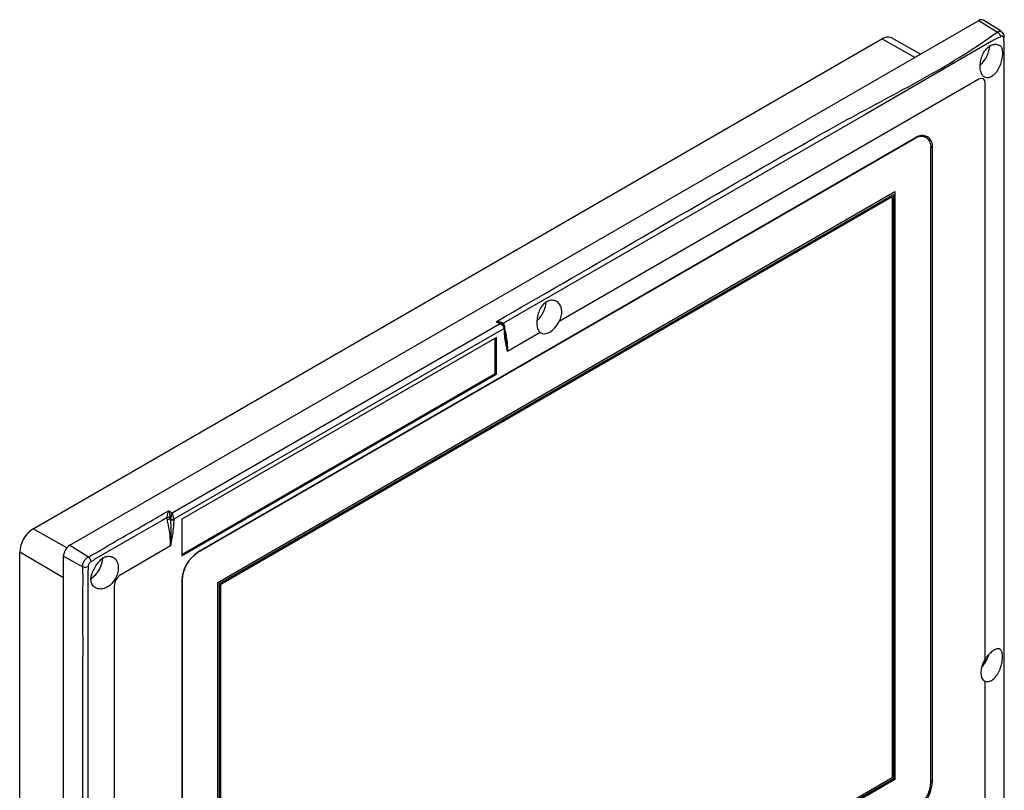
# Model space of a CAD drawing. Header units: millimetres. Extents: x 7146 to 9164, y -1568 to -663.
# Tile 186 of 187: x 8607 to 8826, y -944 to -773. Entities that reach past the tile are written whole.
import ezdxf

# ---------------------------------------------------------------- set-up
doc = ezdxf.new("R2010")
doc.units = ezdxf.units.MM
doc.header["$LTSCALE"] = 3

msp = doc.modelspace()

# ---------------------------------------------------------------- linework, layer by layer
at = {"linetype": 'Continuous', "lineweight": 30}
for p, q in [((8617.84, -889.64), (8820.08, -772.9)), ((8820.08, -772.9), (8824.21, -775.45)), ((8825.11, -775.36), (8821.1, -772.81)), ((8609.71, -885.96), (8798.51, -776.97)), ((8805.83, -781.12), (8798.51, -776.97)), ((8807.1, -780.39), (8800.63, -776.75)), ((8820.08, -785.96), (8726.73, -839.85)), ((8821.49, -914.98), (8821.49, -786.78)), ((8805.88, -799.16), (8646.35, -891.25)), ((8806, -798.98), (8646.48, -891.07)), ((8805.88, -799.16), (8805.79, -799.11)), ((8808.38, -798.91), (8807.62, -798.47)), ((8807.97, -798.67), (8807.85, -798.48)), ((8809.41, -800.95), (8809.75, -801.15)), ((8809.41, -942.3), (8809.41, -801.2)), ((8809.75, -942.25), (8809.75, -801.15)), ((8650.81, -897.9), (8801.42, -810.95)), ((8651.16, -898.11), (8801.07, -811.57)), ((8651.44, -898.27), (8800.79, -812.06)), ((8800.79, -812.06), (8800.79, -941.4)), ((8801.07, -811.57), (8801.07, -941.56)), ((8801.42, -810.95), (8801.42, -941.76)), ((8640.64, -882.43), (8713.47, -840.38)), ((8713.47, -840.38), (8712.67, -839.89)), ((8714.22, -840.49), (8713.93, -840.31)), ((8714.31, -840.25), (8714.5, -840.71)), ((8714.5, -841.39), (8640.97, -883.84)), ((8714.5, -841.48), (8714.5, -841.4)), ((8714.65, -841.2), (8714.65, -841.17)), ((8714.65, -841.28), (8714.65, -841.2)), ((8722.5, -842.29), (8715.21, -846.5)), ((8712.74, -843.44), (8642.73, -883.85)), ((8712.45, -851.44), (8712.45, -843.6)), ((8712.74, -851.6), (8712.74, -843.44)), ((8642.73, -891.69), (8712.45, -851.44)), ((8642.73, -892.01), (8712.74, -851.6)), ((8712.45, -851.44), (8712.74, -851.6)), ((8639.84, -881.94), (8640.64, -882.43)), ((8639.54, -883.97), (8639.49, -883.44)), ((8640.15, -883.45), (8640.23, -883.84)), ((8640.23, -883.84), (8640.26, -883.95)), ((8640.26, -883.86), (8640.23, -883.84)), ((8640.26, -883.95), (8640.26, -883.86)), ((8640.97, -883.86), (8640.97, -883.95)), ((8642.73, -883.85), (8642.73, -892.01)), ((8617.19, -890.2), (8609.71, -885.96)), ((8606.69, -1004.51), (8606.69, -891.18)), ((8616.43, -896.9), (8606.69, -891.18)), ((8617.84, -889.64), (8621.98, -892.2)), ((8640.26, -889.77), (8629.16, -896.18)), ((8646.35, -891.25), (8646.27, -891.2)), ((8616.43, -1166.45), (8616.43, -892.09)), ((8616.43, -892.09), (8620.71, -894.4)), ((8642.73, -897.57), (8642.73, -1038.66)), ((8642.82, -897.37), (8642.74, -897.32)), ((8642.82, -897.37), (8642.82, -1038.47)), ((8650.81, -1028.71), (8650.81, -897.9)), ((8651.16, -1028.1), (8651.16, -898.11)), ((8627.74, -898.63), (8627.74, -956.19)), ((8651.44, -1027.61), (8651.44, -898.27)), ((8821.49, -1048.07), (8821.49, -919.87)), ((8801.42, -941.76), (8650.81, -1028.71)), ((8801.07, -941.56), (8651.16, -1028.1)), ((8800.79, -941.4), (8651.44, -1027.61)), ((8809.41, -942.05), (8809.75, -942.25))]:
    msp.add_line(p, q, dxfattribs=at)
at = {"linetype": 'Continuous', "lineweight": 30, "flags": 128}
for points in [[(8824.27, -776.77), (8824.27, -776.77), (8822.85, -777.59), (8817.2, -780.85), (8794.57, -793.91), (8714.31, -840.25)], [(8825.68, -1050.5), (8825.68, -1050.5), (8825.68, -1048.86), (8825.68, -1042.33), (8825.68, -1016.2), (8825.69, -911.68), (8825.68, -777.58), (8825.68, -777.58)], [(8825.74, -776.49), (8825.74, -776.47), (8825.72, -776.39)], [(8821.49, -786.78), (8821.38, -786.22), (8821.08, -785.86), (8820.62, -785.77), (8820.08, -785.96)], [(8722.5, -842.29), (8722.93, -842.52), (8723.45, -842.59), (8724.02, -842.48), (8724.62, -842.21), (8725.21, -841.79), (8725.78, -841.24), (8726.3, -840.58), (8726.73, -839.85)], [(8639.49, -883.44), (8638.36, -884.09), (8632.71, -887.35), (8623.29, -892.79), (8623.29, -892.79)], [(8621.88, -895.24), (8621.88, -895.24), (8621.88, -896.87), (8621.88, -903.4), (8621.88, -929.53), (8621.88, -958.61)], [(8821.49, -914.98), (8821.07, -915.72), (8820.76, -916.5), (8820.57, -917.27), (8820.5, -918), (8820.57, -918.65), (8820.76, -919.2), (8821.07, -919.61), (8821.49, -919.87)]]:
    msp.add_lwpolyline(points, dxfattribs=at)
at = {"linetype": 'Continuous', "lineweight": 30}
for centre, radius, start, end in [((8820.65, -773.65), 0.95, 61.9381, 127.4644), ((8799.76, -778.72), 2.15, 66.2115, 125.5721), ((8823.52, -776.74), 1.46, 12.4561, 61.9733), ((8825.37, -776.49), 0.371, 305.7289, 0.5842), ((8816.42, -778.16), 6.06, 311.4677, 357.2544), ((8807.26, -800.85), 2.18, 350.7855, 129.2037), ((8807.47, -800.78), 2.31, 350.786, 129.2038), ((8717.78, -835.1), 6.06, 311.5073, 357.2539), ((8714.6, -840.53), 0.409, 136.0438, 172.548), ((8714.4, -841.16), 0.253, 294.8754, 357.7818), ((8714.41, -841.18), 0.24, 292.7337, 355.9676), ((8714.41, -841.26), 0.239, 292.6859, 356.5318), ((8639.77, -886.28), 2.85, 82.2009, 95.5088), ((8640.08, -884.94), 1.11, 82.1451, 119.2338), ((8640.63, -883.13), 0.793, 242.4058, 295.3051), ((8640.61, -883.18), 0.769, 242.6107, 297.3898), ((8640.61, -883.26), 0.769, 242.6107, 297.3898), ((8613.25, -891.48), 6.56, 122.6055, 177.3945), ((8619.5, -892.23), 3.07, 122.6049, 177.3951), ((8650.87, -897.94), 8.15, 122.6052, 177.3947), ((8650.49, -897.72), 7.68, 122.6055, 177.3945), ((8620.84, -893.51), 1.74, 8.4375, 49.1129), ((8619.23, -892.08), 5.98, 304.1875, 357.5504), ((8621.28, -892.75), 1.74, 250.8511, 291.5339), ((8630.81, -898.77), 3.07, 122.606, 177.3941), ((8816.02, -912.23), 6.52, 315.3756, 344.1186), ((8801.74, -941.95), 7.68, 302.6053, 357.3948), ((8801.61, -941.88), 8.15, 302.6053, 357.3946)]:
    msp.add_arc(centre, radius, start, end, dxfattribs=at)
for centre, major_axis, ratio, start_param, end_param in [((8713.44, -841.19), (1.02, 0.42), 0.695225, 0.502222, 1.268703), ((8713.44, -841.19), (1.02, -0.44), 0.700134, 0.304784, 1.840673), ((8714.15, -841.61), (0.25, 0.433), 0.577381, 5.497096, 5.532003), ((8640.61, -883.23), (0.25, 1.02), 0.244837, 0.724102, 2.259992), ((8640.61, -883.23), (-0.22, 1.02), 0.272499, 4.015409, 5.551299), ((8640.97, -883.45), (0.513, 0.859), 0.567223, 2.329633, 2.364539), ((8641.32, -883.65), (0.25, 0.433), 0.577381, 2.320597, 2.355504)]:
    msp.add_ellipse(centre, major_axis=major_axis, ratio=ratio, start_param=start_param, end_param=end_param, dxfattribs=at)
for points, knots in [([(8824.21, -775.45), (8824.34, -775.38), (8824.61, -775.25), (8824.92, -775.25), (8825.06, -775.35), (8825.1, -775.38)], [0, 0, 0, 0, 0.409558, 0.8200194, 1, 1, 1, 1]), ([(8825.74, -776.49), (8825.71, -776.31), (8825.65, -775.97), (8825.41, -775.57), (8825.18, -775.43), (8825.1, -775.38)], [0, 0, 0, 0, 0.407555, 0.78235, 1, 1, 1, 1]), ([(8712.67, -839.89), (8722.63, -834.16), (8746.24, -820.57), (8772.33, -805.26), (8791.68, -794.41), (8800.2, -789.9), (8808.61, -785.32), (8816.79, -780.59), (8821.74, -777.16), (8824.21, -775.45)], [0, 0, 0, 0, 0.267397, 0.633558, 0.706877, 0.780306, 0.853675, 0.926874, 1, 1, 1, 1]), ([(8824.95, -776.42), (8824.75, -776.62), (8824.56, -776.82), (8824.27, -776.77), (8824.27, -776.77)], [0, 0, 0, 0, 0.999927, 1, 1, 1, 1]), ([(8825.59, -776.79), (8825.58, -776.74), (8825.55, -776.6), (8825.46, -776.45), (8825.31, -776.35), (8825.14, -776.33), (8825.01, -776.39), (8824.95, -776.42)], [0, 0, 0, 0, 0.14992, 0.3621922, 0.5769954, 0.7908866, 1, 1, 1, 1]), ([(8825.68, -777.58), (8825.68, -777.58), (8825.68, -777.31), (8825.64, -777.05), (8825.59, -776.79)], [0, 0, 0, 0, 0.00006, 1, 1, 1, 1]), ([(8825.34, -780.1), (8825.32, -779.77), (8825.28, -779.11), (8824.92, -778.49), (8824.23, -778.16), (8823.27, -778.16), (8822.33, -778.59), (8821.51, -779.41), (8820.88, -780.5), (8820.48, -781.78), (8820.33, -783.08), (8820.45, -784.24), (8820.82, -785.1), (8821.41, -785.59), (8822.2, -785.69), (8823.05, -785.35), (8823.84, -784.62), (8824.52, -783.57), (8825.01, -782.31), (8825.29, -781.09), (8825.33, -780.4), (8825.34, -780.1)], [0, 0, 0, 0, 0.052744, 0.105429, 0.157788, 0.21012, 0.263014, 0.314284, 0.366056, 0.419748, 0.474768, 0.529307, 0.582563, 0.635127, 0.688415, 0.741368, 0.794148, 0.847804, 0.90267, 0.957459, 1, 1, 1, 1]), ([(8726.73, -839.85), (8726.9, -839.45), (8727.24, -838.66), (8727.34, -837.45), (8727.09, -836.39), (8726.5, -835.57), (8725.65, -835.11), (8724.66, -835.1), (8723.7, -835.53), (8722.88, -836.34), (8722.25, -837.44), (8721.85, -838.71), (8721.69, -840.01), (8721.81, -841.17), (8722.11, -841.92), (8722.4, -842.19), (8722.5, -842.29)], [0, 0, 0, 0, 0.073123, 0.146253, 0.219341, 0.293647, 0.369574, 0.445311, 0.518447, 0.589378, 0.660986, 0.735271, 0.811388, 0.886831, 0.96053, 1, 1, 1, 1]), ([(8712.67, -839.89), (8712.68, -839.89), (8712.73, -839.89), (8713.03, -839.86), (8713.49, -839.88), (8714.02, -840.01), (8714.22, -840.18), (8714.31, -840.25)], [0, 0, 0, 0, 0.004188, 0.081749, 0.493547, 0.78659, 1, 1, 1, 1]), ([(8713.92, -840.32), (8713.8, -840.25), (8713.46, -840.06), (8713.02, -839.95), (8712.73, -839.9), (8712.68, -839.89), (8712.67, -839.89)], [0, 0, 0, 0, 0.311491, 0.885954, 0.994166, 1, 1, 1, 1]), ([(8714.65, -841.17), (8714.64, -841.08), (8714.61, -840.89), (8714.45, -840.66), (8714.3, -840.52), (8714.19, -840.48), (8714.18, -840.47)], [0, 0, 0, 0, 0.319165, 0.620134, 0.950165, 1, 1, 1, 1]), ([(8715.21, -846.5), (8715.21, -846.49), (8715.18, -846.34), (8714.95, -845.22), (8714.6, -843.63), (8714.53, -842.01), (8714.5, -841.48)], [0, 0, 0, 0, 0.004367, 0.095509, 0.702122, 1, 1, 1, 1]), ([(8714.85, -843.46), (8714.81, -843.26), (8714.7, -842.6), (8714.64, -841.87), (8714.65, -841.31), (8714.65, -841.27)], [0, 0, 0, 0, 0.280653, 0.949239, 1, 1, 1, 1]), ([(8714.68, -841.88), (8714.87, -842.86), (8715.15, -844.31), (8715.21, -845.81), (8715.21, -846.37), (8715.21, -846.5)], [0, 0, 0, 0, 0.615566, 0.912634, 1, 1, 1, 1]), ([(8715.21, -846.5), (8715.21, -846.49), (8715.19, -846.32), (8715.09, -845.34), (8714.95, -844.32), (8714.82, -843.46)], [0, 0, 0, 0, 0.00778, 0.169017, 1, 1, 1, 1]), ([(8621.98, -892.2), (8622.74, -891.8), (8624.28, -891.01), (8627.07, -889.26), (8632.36, -886.29), (8636.82, -883.69), (8639.84, -881.94)], [0, 0, 0, 0, 0.1224343, 0.245197, 0.4905528, 1, 1, 1, 1]), ([(8639.49, -883.44), (8639.51, -883.31), (8639.56, -883), (8639.67, -882.5), (8639.77, -882.16), (8639.83, -881.97), (8639.84, -881.94), (8639.84, -881.94)], [0, 0, 0, 0, 0.2123784, 0.503829, 0.9139117, 0.995831, 1, 1, 1, 1]), ([(8639.84, -881.94), (8639.84, -881.94), (8639.85, -881.97), (8639.91, -882.16), (8640, -882.51), (8640.1, -883.01), (8640.14, -883.32), (8640.15, -883.45)], [0, 0, 0, 0, 0.004174, 0.086087, 0.496171, 0.787621, 1, 1, 1, 1]), ([(8640.26, -889.77), (8640.26, -889.77), (8640.26, -889.03), (8640.18, -887.52), (8639.89, -885.56), (8639.63, -884.36), (8639.54, -883.97)], [0, 0, 0, 0, 0.000009, 0.403624, 0.805133, 1, 1, 1, 1]), ([(8640.97, -883.95), (8640.96, -884.04), (8640.96, -884.68), (8640.85, -885.92), (8640.68, -887.19), (8640.48, -888.46), (8640.36, -889.16), (8640.26, -889.76), (8640.26, -889.77)], [0, 0, 0, 0, 0.050862, 0.349027, 0.646938, 0.697843, 0.995668, 1, 1, 1, 1]), ([(8640.26, -889.77), (8640.26, -889.76), (8640.31, -889.18), (8640.35, -888.49), (8640.4, -887.23), (8640.41, -885.97), (8640.34, -884.71), (8640.27, -884.04), (8640.26, -883.95)], [0, 0, 0, 0, 0.004418, 0.305429, 0.356755, 0.65554, 0.950375, 1, 1, 1, 1]), ([(8620.71, -894.4), (8620.71, -894.22), (8620.73, -893.87), (8620.94, -893.31), (8621.25, -892.8), (8621.62, -892.41), (8621.87, -892.26), (8621.98, -892.2)], [0, 0, 0, 0, 0.211829, 0.424125, 0.636001, 0.847567, 1, 1, 1, 1]), ([(8622.56, -893.26), (8622.51, -893.29), (8622.38, -893.37), (8622.2, -893.57), (8622.04, -893.82), (8621.93, -894.1), (8621.92, -894.28), (8621.92, -894.37)], [0, 0, 0, 0, 0.149886, 0.362099, 0.576902, 0.790818, 1, 1, 1, 1]), ([(8628.63, -894.32), (8628.56, -893.95), (8628.41, -893.22), (8627.76, -892.44), (8626.89, -892.03), (8625.9, -892.07), (8624.95, -892.55), (8624.17, -893.42), (8623.45, -894.48), (8622.89, -895.63), (8622.5, -896.73), (8622.54, -897.79), (8622.95, -898.65), (8623.68, -899.23), (8624.65, -899.44), (8625.72, -899.23), (8626.76, -898.61), (8627.62, -897.65), (8628.28, -896.5), (8628.65, -895.34), (8628.64, -894.64), (8628.63, -894.32)], [0, 0, 0, 0, 0.054212, 0.108388, 0.163366, 0.217935, 0.270521, 0.321734, 0.374459, 0.425928, 0.477594, 0.530559, 0.581759, 0.634078, 0.688354, 0.743418, 0.797551, 0.850518, 0.903237, 0.956581, 1, 1, 1, 1]), ([(8623.29, -892.79), (8623.29, -892.79), (8623.2, -893.07), (8622.88, -893.16), (8622.56, -893.26)], [0, 0, 0, 0, 0.000073, 1, 1, 1, 1]), ([(8620.75, -958.52), (8620.73, -946.68), (8620.71, -928.67), (8620.81, -909.04), (8620.71, -900.29), (8620.83, -896.98), (8620.75, -895.26), (8620.71, -894.4)], [0, 0, 0, 0, 0.5536777, 0.8423991, 0.9211823, 0.9606434, 1, 1, 1, 1]), ([(8621.92, -894.37), (8621.91, -894.66), (8621.91, -894.95), (8621.88, -895.24), (8621.88, -895.24)], [0, 0, 0, 0, 0.99994, 1, 1, 1, 1]), ([(8821.49, -919.87), (8821.74, -919.92), (8822.24, -920.02), (8823.1, -919.64), (8823.89, -918.89), (8824.55, -917.83), (8825.04, -916.56), (8825.32, -915.27), (8825.37, -914.13), (8825.22, -913.27), (8824.86, -912.75), (8824.3, -912.6), (8823.57, -912.85), (8822.72, -913.47), (8822, -914.24), (8821.62, -914.79), (8821.49, -914.98)], [0, 0, 0, 0, 0.073122, 0.146253, 0.219343, 0.293647, 0.369574, 0.445311, 0.518447, 0.589378, 0.660985, 0.73527, 0.811387, 0.886829, 0.96053, 1, 1, 1, 1])]:
    msp.add_open_spline(points, degree=3, knots=knots, dxfattribs=at)

doc.saveas('drawing.dxf')
